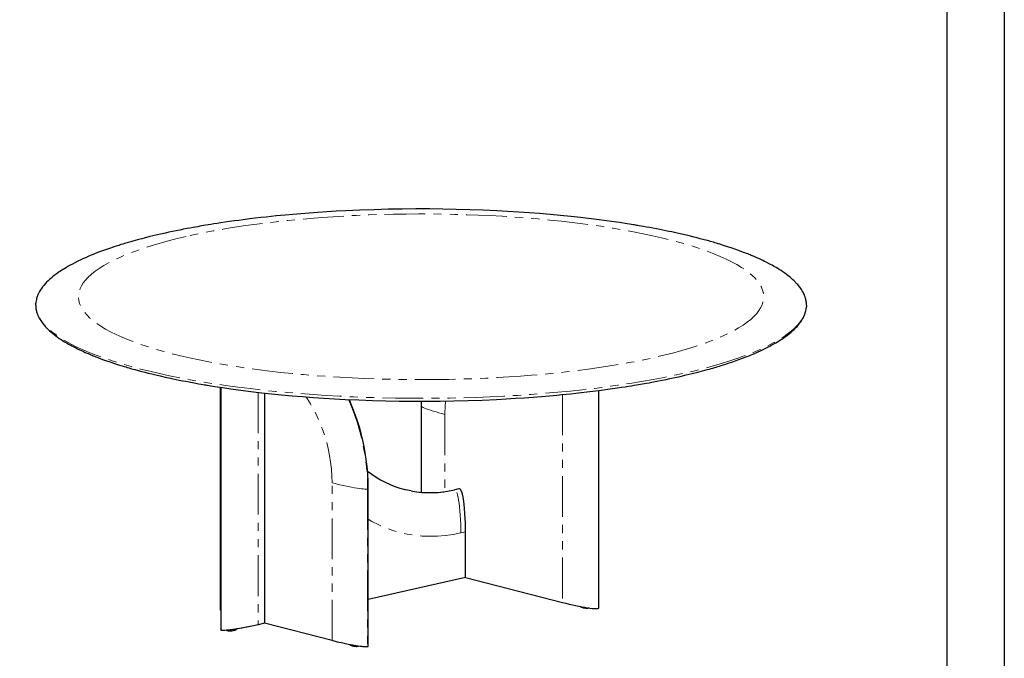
# Model space of a CAD drawing. Header units: millimetres. Extents: x -2064 to 15610, y -1415 to 32635.
# Tile 17 of 67: x 11947 to 14246, y 4967 to 6459. Entities that reach past the tile are written whole.
import ezdxf

# ---------------------------------------------------------------- set-up
doc = ezdxf.new("R2010")
doc.units = ezdxf.units.MM
doc.header["$LTSCALE"] = 15
doc.linetypes.add('PHANTOM', pattern=[12.7, 6.35, -1.27, 1.27, -1.27, 1.27, -1.27])
doc.layers.get('Defpoints').update_dxf_attribs({"color": 124})

msp = doc.modelspace()

# ---------------------------------------------------------------- linework, layer by layer
at = {"color": 7, "linetype": 'Continuous', "lineweight": 25}
for p, q in [((11984.477, 5792.11), (11984.702, 5796.525)), ((13784.349, 5792.21), (13784.124, 5787.795)), ((12415.142, 5600.321), (12415.142, 5080.726)), ((13299.101, 5084.253), (13299.101, 5592.652)), ((12518.706, 5586.81), (12518.706, 5048.536)), ((12884.714, 5567.55), (12884.547, 5556.491)), ((12884.547, 5556.491), (12884.547, 5354.713)), ((12761.113, 4994.805), (12761.113, 5363.507)), ((12973.341, 5362.863), (12962.424, 5360.373)), ((12988.111, 5155.6), (12988.111, 5262.329)), ((12988.111, 5155.6), (12761.113, 5103.825)), ((12988.111, 5155.6), (13214.435, 5097.474)), ((12518.706, 5048.536), (12504.151, 5045.216)), ((12676.447, 5008.024), (12518.706, 5048.536))]:
    msp.add_line(p, q, dxfattribs=at)
at = {"color": 8, "linetype": 'PHANTOM', "lineweight": 18}
for p, q in [((12417.658, 5599.935), (12417.658, 5032.14)), ((12504.151, 5588.455), (12504.151, 5045.216)), ((13214.435, 5583.08), (13214.435, 5097.474)), ((12940.102, 5536.632), (12940.102, 5356.364)), ((12676.447, 5008.024), (12676.447, 5376.727)), ((12759.586, 5362.433), (12759.586, 4993.73)), ((12974.394, 5362.879), (12963.478, 5360.389)), ((12988.111, 5262.329), (12977.194, 5259.84))]:
    msp.add_line(p, q, dxfattribs=at)
msp.add_lwpolyline([(6907.528, 8994.212), (14111.768, 8994.212), (14111.768, 3991.334), (6907.528, 3991.334)], close=True)
at = {"color": 7, "linetype": 'Continuous', "lineweight": 25, "flags": 128}
for points in [[(13784.412, 5792.148), (13784.381, 5793.767), (13784.282, 5795.634), (13784.1, 5797.746), (13783.814, 5800.103), (13783.497, 5802.126), (13783.089, 5804.253), (13782.632, 5806.255), (13782.146, 5808.098), (13781.553, 5810.087), (13780.966, 5811.852), (13780.407, 5813.394), (13779.894, 5814.714), (13779.385, 5815.95), (13778.781, 5817.336), (13777.669, 5819.703), (13776.271, 5822.413), (13774.571, 5825.408), (13772.686, 5828.434), (13769.382, 5833.188), (13765.659, 5837.938), (13763.873, 5840.044), (13762.16, 5841.975), (13760.54, 5843.732), (13759.028, 5845.316), (13757.64, 5846.728), (13756.22, 5848.134), (13754.586, 5849.705), (13751.966, 5852.133), (13748.875, 5854.869), (13745.322, 5857.861), (13741.58, 5860.859), (13737.616, 5863.885), (13733.507, 5866.878), (13729.257, 5869.837), (13724.924, 5872.728), (13720.836, 5875.349), (13717.084, 5877.673), (13713.705, 5879.705), (13710.679, 5881.477), (13707.455, 5883.321), (13704.024, 5885.235), (13700.15, 5887.341), (13695.621, 5889.732), (13690.394, 5892.405), (13686.459, 5894.36), (13682.171, 5896.438), (13677.516, 5898.636), (13672.908, 5900.754), (13668.791, 5902.603), (13665.193, 5904.185), (13662.14, 5905.505), (13660.14, 5906.359), (13658.497, 5907.054), (13657.15, 5907.619), (13655.314, 5908.383), (13652.745, 5909.442), (13650.201, 5910.477), (13647.181, 5911.69), (13643.951, 5912.968), (13640.746, 5914.217), (13637.569, 5915.438), (13628.292, 5918.907), (13619.321, 5922.133), (13610.697, 5925.124), (13602.829, 5927.765), (13595.416, 5930.181), (13588.596, 5932.345), (13582.405, 5934.263), (13578.001, 5935.602), (13574.017, 5936.795), (13570.463, 5937.845), (13567.005, 5938.854), (13560.422, 5940.743), (13553.194, 5942.768), (13545.17, 5944.959), (13536.324, 5947.309), (13529.25, 5949.14), (13521.676, 5951.055), (13513.272, 5953.126), (13503.913, 5955.37), (13493.567, 5957.776), (13482.199, 5960.335), (13469.774, 5963.033), (13463.153, 5964.43), (13456.253, 5965.858), (13449.071, 5967.313), (13441.6, 5968.795), (13433.837, 5970.301), (13425.873, 5971.811), (13418.462, 5973.185), (13410.735, 5974.587), (13404.022, 5975.779), (13398.345, 5976.769), (13393.933, 5977.528), (13390.479, 5978.115), (13387.994, 5978.533), (13385.889, 5978.886), (13383.11, 5979.347), (13379.701, 5979.909), (13375.611, 5980.575), (13370.846, 5981.342), (13365.826, 5982.137), (13347.573, 5984.935), (13328.813, 5987.657), (13311.635, 5990.021), (13293.923, 5992.332), (13275.489, 5994.607), (13256.321, 5996.836), (13233.743, 5999.288), (13210.206, 6001.653), (13185.851, 6003.902), (13161.249, 6005.974), (13136.477, 6007.865), (13111.554, 6009.574), (13086.503, 6011.101), (13061.344, 6012.446), (13029.623, 6013.877), (12998.035, 6015.016), (12966.661, 6015.868), (12935.54, 6016.443), (12904.71, 6016.747), (12872.371, 6016.783), (12840.159, 6016.533), (12807.619, 6015.988), (12774.783, 6015.14), (12741.697, 6013.978), (12708.413, 6012.492), (12685.931, 6011.305), (12664.016, 6010.003), (12642.948, 6008.615), (12622.727, 6007.153), (12603.349, 6005.632), (12584.809, 6004.064), (12567.099, 6002.459), (12556.472, 6001.446), (12545.887, 6000.398), (12534.669, 5999.245), (12522.799, 5997.976), (12510.291, 5996.584), (12497.163, 5995.062), (12483.433, 5993.4), (12469.121, 5991.591), (12458.71, 5990.224), (12448.03, 5988.776), (12437.091, 5987.244), (12426.497, 5985.712), (12416.788, 5984.265), (12408.098, 5982.934), (12400.233, 5981.701), (12393.179, 5980.569), (12386.921, 5979.546), (12381.357, 5978.621), (12376.472, 5977.796), (12371.826, 5977.001), (12367.379, 5976.229), (12362.842, 5975.432), (12357.68, 5974.512), (12351.81, 5973.449), (12345.243, 5972.238), (12337.996, 5970.875), (12329.918, 5969.321), (12321.201, 5967.602), (12312.464, 5965.835), (12303.946, 5964.068), (12295.644, 5962.302), (12287.554, 5960.54), (12279.67, 5958.78), (12265.207, 5955.44), (12251.241, 5952.07), (12237.874, 5948.702), (12232.597, 5947.333), (12227.25, 5945.921), (12221.837, 5944.467), (12216.362, 5942.969), (12211.184, 5941.527), (12206.73, 5940.266), (12203.479, 5939.334), (12200.739, 5938.54), (12198.227, 5937.805), (12195.258, 5936.928), (12191.812, 5935.899), (12187.899, 5934.715), (12183.531, 5933.374), (12178.218, 5931.713), (12172.584, 5929.916), (12167.094, 5928.128), (12161.765, 5926.356), (12156.594, 5924.6), (12144.759, 5920.441), (12133.781, 5916.395), (12123.618, 5912.471), (12118.303, 5910.345), (12113.797, 5908.5), (12110.067, 5906.942), (12107.085, 5905.676), (12105.402, 5904.953), (12104.082, 5904.381), (12102.674, 5903.766), (12100.607, 5902.856), (12098.529, 5901.932), (12096.063, 5900.821), (12093.221, 5899.522), (12090.072, 5898.058), (12082.838, 5894.593), (12076.153, 5891.253), (12069.988, 5888.043), (12065.102, 5885.402), (12060.51, 5882.834), (12056.191, 5880.336), (12052.132, 5877.91), (12048.407, 5875.61), (12045.154, 5873.539), (12042.243, 5871.633), (12039.238, 5869.609), (12036.037, 5867.385), (12032.004, 5864.473), (12027.907, 5861.373), (12024.034, 5858.295), (12020.387, 5855.245), (12016.92, 5852.19), (12013.425, 5848.93), (12010, 5845.527), (12006.594, 5841.898), (12003.37, 5838.183), (12000.475, 5834.557), (11997.889, 5831.023), (11995.594, 5827.581), (11993.592, 5824.271), (11992.507, 5822.322), (11991.592, 5820.573), (11990.828, 5819.023), (11990.441, 5818.204), (11990.098, 5817.454), (11989.714, 5816.586), (11989.226, 5815.438), (11988.642, 5813.983), (11987.992, 5812.239), (11987.302, 5810.204), (11986.604, 5807.878), (11985.935, 5805.262), (11985.344, 5802.41), (11984.861, 5799.277), (11984.63, 5796.857)], [(11984.414, 5792.172), (11984.445, 5790.552), (11984.543, 5788.685), (11984.725, 5786.573), (11985.011, 5784.216), (11985.328, 5782.193), (11985.736, 5780.066), (11986.194, 5778.065), (11986.68, 5776.222), (11987.273, 5774.233), (11987.86, 5772.468), (11988.419, 5770.925), (11988.931, 5769.606), (11989.441, 5768.369), (11990.045, 5766.983), (11991.156, 5764.616), (11992.554, 5761.906), (11994.255, 5758.911), (11996.14, 5755.886), (11999.443, 5751.132), (12003.166, 5746.382), (12004.953, 5744.276), (12006.665, 5742.345), (12008.286, 5740.588), (12009.797, 5739.004), (12011.185, 5737.592), (12012.606, 5736.186), (12014.24, 5734.615), (12016.86, 5732.186), (12019.951, 5729.451), (12023.504, 5726.458), (12027.245, 5723.461), (12031.21, 5720.435), (12035.319, 5717.442), (12039.569, 5714.482), (12043.901, 5711.592), (12047.989, 5708.971), (12051.742, 5706.646), (12055.121, 5704.615), (12058.146, 5702.842), (12061.37, 5700.999), (12064.802, 5699.084), (12068.675, 5696.979), (12073.205, 5694.587), (12078.431, 5691.914), (12082.367, 5689.959), (12086.654, 5687.881), (12091.31, 5685.684), (12095.917, 5683.565), (12100.034, 5681.716), (12103.632, 5680.134), (12106.686, 5678.814), (12108.685, 5677.961), (12110.329, 5677.266), (12111.675, 5676.701), (12113.511, 5675.936), (12116.08, 5674.878), (12118.625, 5673.842), (12121.645, 5672.63), (12124.875, 5671.352), (12128.079, 5670.102), (12131.256, 5668.881), (12140.533, 5665.413), (12149.505, 5662.187), (12158.128, 5659.196), (12165.997, 5656.555), (12173.41, 5654.138), (12180.23, 5651.974), (12186.421, 5650.056), (12190.824, 5648.718), (12194.808, 5647.525), (12198.363, 5646.475), (12201.82, 5645.465), (12208.404, 5643.577), (12215.632, 5641.551), (12223.655, 5639.36), (12232.502, 5637.01), (12239.575, 5635.18), (12247.15, 5633.265), (12255.554, 5631.193), (12264.912, 5628.949), (12275.258, 5626.543), (12286.626, 5623.985), (12299.052, 5621.287), (12305.673, 5619.889), (12312.572, 5618.462), (12319.755, 5617.006), (12327.225, 5615.524), (12334.988, 5614.018), (12342.952, 5612.509), (12350.364, 5611.134), (12358.091, 5609.733), (12364.803, 5608.541), (12370.481, 5607.55), (12374.893, 5606.792), (12378.346, 5606.205), (12380.832, 5605.786), (12382.937, 5605.434), (12385.715, 5604.972), (12389.125, 5604.41), (12393.215, 5603.744), (12397.98, 5602.978), (12402.999, 5602.182), (12421.252, 5599.385), (12440.012, 5596.662), (12457.191, 5594.299), (12474.902, 5591.988), (12493.337, 5589.713), (12512.504, 5587.484), (12535.083, 5585.031), (12558.62, 5582.666), (12582.974, 5580.418), (12607.576, 5578.346), (12632.349, 5576.455), (12657.271, 5574.746), (12682.322, 5573.219), (12707.482, 5571.874), (12739.202, 5570.442), (12770.79, 5569.303), (12802.165, 5568.451), (12833.286, 5567.877), (12864.115, 5567.573), (12896.455, 5567.536), (12928.666, 5567.787), (12961.207, 5568.331), (12994.043, 5569.179), (13027.128, 5570.341), (13060.412, 5571.828), (13082.894, 5573.015), (13104.81, 5574.317), (13125.877, 5575.705), (13146.098, 5577.166), (13165.476, 5578.687), (13184.017, 5580.256), (13201.726, 5581.86), (13212.354, 5582.874), (13222.938, 5583.922), (13234.156, 5585.075), (13246.027, 5586.343), (13258.534, 5587.735), (13271.663, 5589.258), (13285.393, 5590.919), (13299.704, 5592.728), (13310.116, 5594.096), (13320.796, 5595.543), (13331.734, 5597.075), (13342.329, 5598.607), (13352.038, 5600.054), (13360.727, 5601.385), (13368.592, 5602.619), (13375.647, 5603.75), (13381.904, 5604.773), (13387.468, 5605.698), (13392.353, 5606.523), (13397, 5607.319), (13401.446, 5608.09), (13405.984, 5608.887), (13411.145, 5609.807), (13417.016, 5610.871), (13423.582, 5612.081), (13430.829, 5613.445), (13438.907, 5614.999), (13447.625, 5616.718), (13456.362, 5618.485), (13464.879, 5620.252), (13473.181, 5622.017), (13481.272, 5623.78), (13489.155, 5625.539), (13503.619, 5628.879), (13517.584, 5632.25), (13530.952, 5635.617), (13536.229, 5636.986), (13541.575, 5638.398), (13546.988, 5639.852), (13552.464, 5641.351), (13557.642, 5642.793), (13562.095, 5644.053), (13565.347, 5644.986), (13568.086, 5645.78), (13570.599, 5646.515), (13573.567, 5647.391), (13577.013, 5648.42), (13580.926, 5649.604), (13585.294, 5650.945), (13590.607, 5652.606), (13596.241, 5654.403), (13601.731, 5656.191), (13607.06, 5657.964), (13612.231, 5659.719), (13624.066, 5663.878), (13635.045, 5667.924), (13645.208, 5671.848), (13650.523, 5673.974), (13655.029, 5675.819), (13658.759, 5677.377), (13661.741, 5678.644), (13663.423, 5679.367), (13664.744, 5679.939), (13666.152, 5680.553), (13668.219, 5681.463), (13670.297, 5682.388), (13672.763, 5683.499), (13675.604, 5684.798), (13678.753, 5686.261), (13685.987, 5689.727), (13692.673, 5693.067), (13698.838, 5696.277), (13703.724, 5698.918), (13708.315, 5701.485), (13712.635, 5703.983), (13716.693, 5706.409), (13720.418, 5708.709), (13723.672, 5710.78), (13726.583, 5712.686), (13729.588, 5714.71), (13732.789, 5716.934), (13736.821, 5719.847), (13740.918, 5722.946), (13744.791, 5726.024), (13748.439, 5729.074), (13751.906, 5732.129), (13755.4, 5735.389), (13758.826, 5738.792), (13762.232, 5742.422), (13765.456, 5746.136), (13768.351, 5749.762), (13770.936, 5753.297), (13773.231, 5756.738), (13775.233, 5760.048), (13776.318, 5761.997), (13777.234, 5763.747), (13777.998, 5765.296), (13778.384, 5766.115), (13778.727, 5766.865), (13779.112, 5767.734), (13779.599, 5768.881), (13780.183, 5770.336), (13780.834, 5772.081), (13781.523, 5774.116), (13782.221, 5776.441), (13782.891, 5779.057), (13783.482, 5781.91), (13783.964, 5785.043), (13784.196, 5787.462)], [(12416.377, 5600.132), (12416.377, 5407.609), (12416.377, 5033.079)], [(12761.113, 5363.507), (12760.79, 5381.078), (12759.864, 5398.216), (12758.398, 5414.87), (12756.453, 5430.997), (12754.086, 5446.561), (12751.352, 5461.536), (12748.303, 5475.898), (12744.412, 5491.859), (12740.235, 5506.947), (12735.844, 5521.152), (12731.312, 5534.475), (12726.701, 5546.923), (12722.073, 5558.506), (12716.933, 5570.473), (12716.475, 5571.468)], [(12861.208, 5358.013), (12848.246, 5360.765), (12845.527, 5361.543)], [(12974.394, 5362.879), (12973.383, 5362.875), (12973.344, 5362.853)], [(12988.111, 5262.329), (12987.804, 5282.978), (12986.82, 5303.756), (12985.666, 5318.315), (12983.965, 5332.9), (12982.305, 5343.083), (12980.784, 5350.066), (12979.416, 5354.854), (12978.518, 5357.339), (12977.431, 5359.691), (12976.364, 5361.367), (12975.036, 5362.608), (12974.394, 5362.879)], [(13256.166, 5088.031), (13256.388, 5087.769), (13257.07, 5087.199), (13257.981, 5086.646), (13259.323, 5086.053), (13261.119, 5085.479), (13263.068, 5085.02), (13265.118, 5084.663), (13267.017, 5084.424), (13268.896, 5084.263), (13270.717, 5084.178), (13272.435, 5084.167), (13274.046, 5084.226), (13275.527, 5084.356), (13276.549, 5084.517)], [(12504.151, 5045.216), (12492.702, 5042.682), (12481.413, 5040.339), (12478.483, 5039.757), (12475.563, 5039.188), (12472.655, 5038.632), (12469.757, 5038.089), (12466.871, 5037.56), (12463.995, 5037.043), (12460.579, 5036.444), (12457.257, 5035.879), (12454.028, 5035.348), (12450.893, 5034.851), (12447.852, 5034.387), (12444.905, 5033.956), (12442.051, 5033.56), (12438.416, 5033.087), (12435.025, 5032.686), (12434.177, 5032.592), (12433.346, 5032.504), (12432.531, 5032.42), (12431.733, 5032.342), (12430.952, 5032.268), (12430.188, 5032.199), (12425.841, 5031.881), (12422.304, 5031.766), (12419.576, 5031.852), (12418.516, 5031.971), (12417.658, 5032.14)], [(12417.658, 5032.14), (12417.008, 5032.359), (12416.581, 5032.624), (12416.453, 5033.08)], [(12430.324, 5032.211), (12431.127, 5031.874), (12432.547, 5031.505), (12434.055, 5031.274), (12435.598, 5031.143), (12437.237, 5031.085), (12438.974, 5031.096), (12440.805, 5031.177), (12442.715, 5031.333), (12444.649, 5031.567), (12446.575, 5031.885), (12448.415, 5032.288), (12450.147, 5032.789), (12451.743, 5033.428), (12452.829, 5034.051), (12453.533, 5034.622), (12454.117, 5035.309), (12454.148, 5035.368)], [(12759.586, 4993.73), (12758.682, 4993.573), (12757.587, 4993.47), (12754.82, 4993.424), (12753.727, 4993.457), (12752.549, 4993.514), (12751.285, 4993.595), (12749.937, 4993.699), (12748.503, 4993.828), (12746.983, 4993.98), (12742.396, 4994.523), (12737.281, 4995.239), (12732.717, 4995.953), (12728.446, 4996.672), (12723.985, 4997.469), (12719.334, 4998.344), (12714.493, 4999.297), (12701.97, 5001.933), (12689.288, 5004.842), (12676.447, 5008.024)], [(12718.188, 4998.57), (12718.4, 4998.319), (12719.082, 4997.749), (12719.993, 4997.196), (12721.335, 4996.603), (12723.131, 4996.029), (12725.08, 4995.57), (12727.13, 4995.213), (12729.029, 4994.973), (12730.908, 4994.813), (12732.729, 4994.728), (12734.447, 4994.717), (12736.058, 4994.776), (12737.539, 4994.906), (12738.537, 4995.063)]]:
    msp.add_lwpolyline(points, dxfattribs=at)
at = {"color": 8, "linetype": 'PHANTOM', "lineweight": 18, "flags": 128}
for points in [[(12335.747, 5952.475), (12314.745, 5947.507), (12294.554, 5942.368), (12275.175, 5937.057), (12256.607, 5931.575), (12238.851, 5925.922), (12221.932, 5920.106), (12206.827, 5914.502), (12192.553, 5908.782), (12179.109, 5902.947), (12166.494, 5896.997), (12154.71, 5890.932), (12143.163, 5884.397), (12132.636, 5877.778), (12123.129, 5871.077), (12114.642, 5864.292), (12107.176, 5857.425), (12100.74, 5850.485), (12095.646, 5843.908), (12091.502, 5837.302), (12088.307, 5830.666), (12086.061, 5824), (12084.764, 5817.305), (12084.429, 5810.198), (12085.168, 5803.108), (12086.981, 5796.037), (12089.867, 5788.983), (12093.828, 5781.946), (12098.855, 5774.939), (12104.548, 5768.391), (12111.165, 5761.903), (12118.706, 5755.477), (12127.17, 5749.111), (12136.558, 5742.805), (12147.486, 5736.208), (12159.378, 5729.726), (12172.234, 5723.361), (12186.055, 5717.111), (12200.839, 5710.977), (12216.564, 5704.968), (12232.177, 5699.446), (12248.548, 5694.065), (12265.676, 5688.826), (12283.562, 5683.729), (12302.205, 5678.773), (12322.733, 5673.69), (12343.968, 5668.803), (12365.911, 5664.113), (12388.561, 5659.619), (12411.918, 5655.321), (12435.947, 5651.226), (12459.103, 5647.571), (12482.735, 5644.116), (12506.844, 5640.862), (12531.428, 5637.809), (12556.489, 5634.957), (12583.491, 5632.162), (12610.836, 5629.614), (12638.525, 5627.313), (12666.556, 5625.259), (12694.931, 5623.452), (12723.605, 5621.894), (12750.779, 5620.662), (12778.075, 5619.659), (12805.493, 5618.885), (12833.033, 5618.342), (12860.695, 5618.028), (12890.061, 5617.947), (12919.354, 5618.126), (12948.573, 5618.564), (12977.718, 5619.263), (13006.79, 5620.222), (13035.744, 5621.438), (13062.799, 5622.816), (13089.603, 5624.418), (13116.157, 5626.243), (13142.46, 5628.291), (13168.513, 5630.563), (13195.772, 5633.208), (13222.552, 5636.087), (13248.853, 5639.198), (13274.675, 5642.543), (13300.018, 5646.121), (13324.845, 5649.927), (13347.661, 5653.706), (13369.893, 5657.668), (13391.54, 5661.814), (13412.602, 5666.143), (13433.079, 5670.655), (13454.081, 5675.623), (13474.271, 5680.763), (13493.65, 5686.073), (13512.218, 5691.555), (13529.974, 5697.208), (13546.894, 5703.024), (13561.998, 5708.628), (13576.273, 5714.348), (13589.717, 5720.183), (13602.331, 5726.133), (13614.115, 5732.198), (13625.663, 5738.734), (13636.19, 5745.352), (13645.697, 5752.053), (13654.183, 5758.838), (13661.65, 5765.705), (13668.086, 5772.645), (13673.179, 5779.222), (13677.323, 5785.828), (13680.518, 5792.464), (13682.764, 5799.13), (13684.061, 5805.825), (13684.396, 5812.932), (13683.658, 5820.022), (13681.845, 5827.094), (13678.958, 5834.148), (13674.998, 5841.184), (13669.971, 5848.192), (13664.277, 5854.739), (13657.66, 5861.227), (13650.12, 5867.654), (13641.656, 5874.02), (13632.268, 5880.325), (13621.34, 5886.923), (13609.447, 5893.404), (13596.591, 5899.77), (13582.771, 5906.019), (13567.986, 5912.153), (13552.262, 5918.162), (13536.648, 5923.684), (13520.278, 5929.065), (13503.149, 5934.304), (13485.263, 5939.401), (13466.62, 5944.358), (13446.092, 5949.441), (13424.857, 5954.327), (13402.915, 5959.017), (13380.265, 5963.511), (13356.907, 5967.809), (13332.878, 5971.904), (13309.722, 5975.56), (13286.09, 5979.014), (13261.982, 5982.268), (13237.397, 5985.321), (13212.337, 5988.173), (13185.335, 5990.968), (13157.989, 5993.516), (13130.301, 5995.817), (13102.269, 5997.871), (13073.895, 5999.678), (13045.22, 6001.236), (13018.047, 6002.468), (12990.751, 6003.471), (12963.333, 6004.245), (12935.792, 6004.788), (12908.13, 6005.102), (12878.764, 6005.183), (12849.472, 6005.005), (12820.253, 6004.566), (12791.108, 6003.867), (12762.036, 6002.909), (12733.081, 6001.692), (12706.027, 6000.314), (12679.223, 5998.712), (12652.669, 5996.887), (12626.366, 5994.839), (12600.313, 5992.567), (12573.054, 5989.922), (12546.274, 5987.044), (12519.973, 5983.932), (12494.151, 5980.587), (12468.807, 5977.009), (12443.98, 5973.203), (12421.164, 5969.424), (12398.932, 5965.462), (12377.286, 5961.316), (12356.224, 5956.988), (12335.747, 5952.475)], [(13784.124, 5787.795), (13784.017, 5785.702), (13782.434, 5777.728), (13779.644, 5769.773), (13775.653, 5761.849), (13770.467, 5753.965), (13764.091, 5746.132), (13756.531, 5738.361), (13748.328, 5731.101), (13739.095, 5723.913), (13728.843, 5716.807), (13717.583, 5709.79), (13705.328, 5702.872), (13691.257, 5695.652), (13676.102, 5688.561), (13659.885, 5681.609), (13642.628, 5674.806), (13624.352, 5668.16), (13605.081, 5661.681), (13586.023, 5655.733), (13566.128, 5649.947), (13545.419, 5644.331), (13523.923, 5638.892), (13501.662, 5633.636), (13477.246, 5628.268), (13452.033, 5623.121), (13426.058, 5618.2), (13399.357, 5613.513), (13371.965, 5609.066), (13343.916, 5604.865), (13316.904, 5601.134), (13289.375, 5597.632), (13261.364, 5594.362), (13232.903, 5591.327), (13204.026, 5588.533), (13172.981, 5585.835), (13141.548, 5583.415), (13109.771, 5581.275), (13077.691, 5579.417), (13045.352, 5577.846), (13012.796, 5576.563), (12981.942, 5575.618), (12950.971, 5574.932), (12919.921, 5574.505), (12888.829, 5574.338), (12857.731, 5574.431), (12824.784, 5574.814), (12791.917, 5575.489), (12759.175, 5576.455), (12726.6, 5577.71), (12694.238, 5579.253), (12662.131, 5581.083), (12632.132, 5583.068), (12602.434, 5585.303), (12573.072, 5587.784), (12544.082, 5590.509), (12515.498, 5593.475), (12485.665, 5596.881), (12456.368, 5600.549), (12427.645, 5604.474), (12399.535, 5608.651), (12372.076, 5613.074), (12345.306, 5617.738), (12320.73, 5622.351), (12296.826, 5627.166), (12273.622, 5632.178), (12251.148, 5637.381), (12229.429, 5642.768), (12207.252, 5648.678), (12185.985, 5654.78), (12165.654, 5661.066), (12146.288, 5667.529), (12127.913, 5674.159), (12110.555, 5680.947), (12095.143, 5687.485), (12080.672, 5694.148), (12067.16, 5700.927), (12054.622, 5707.815), (12043.076, 5714.805), (12031.93, 5722.318), (12021.93, 5729.926), (12013.088, 5737.617), (12005.413, 5745.381), (11998.92, 5753.208), (11993.617, 5761.087), (11989.715, 5768.555), (11986.881, 5776.051), (11985.116, 5783.566), (11984.425, 5791.091), (11984.477, 5792.11)], [(12676.447, 5376.727), (12676.08, 5392.664), (12674.979, 5408.721), (12673.143, 5424.897), (12670.591, 5441.053), (12667.342, 5457.056), (12663.396, 5472.905), (12658.772, 5488.529), (12653.487, 5503.862), (12647.543, 5518.905), (12640.992, 5533.528), (12633.887, 5547.608), (12626.229, 5561.145), (12618.051, 5574.079), (12615.466, 5577.744)], [(12714.722, 5571.547), (12715.301, 5570.308), (12722.782, 5552.549), (12729.626, 5534.388), (12735.811, 5515.88), (12741.314, 5497.082), (12746.112, 5478.053), (12750.195, 5458.855), (12753.554, 5439.547), (12756.18, 5420.191), (12758.067, 5400.846), (12759.205, 5381.573), (12759.586, 5362.433)], [(12884.608, 5556.492), (12884.717, 5555.972), (12885.532, 5555.107), (12887.051, 5554.073), (12889.289, 5552.878), (12892.239, 5551.534), (12895.87, 5550.059), (12900.786, 5548.243), (12906.412, 5546.325), (12912.611, 5544.347), (12919.233, 5542.351), (12926.12, 5540.378), (12933.122, 5538.462), (12940.102, 5536.632)], [(12676.447, 5376.727), (12683.582, 5374.932), (12691.069, 5373.126), (12698.8, 5371.346), (12706.638, 5369.627), (12714.428, 5368.012), (12722.007, 5366.539), (12729.206, 5365.244), (12735.073, 5364.279), (12740.442, 5363.487), (12745.239, 5362.876), (12749.413, 5362.447), (12752.934, 5362.199), (12755.792, 5362.123), (12758.001, 5362.206), (12758.869, 5362.302), (12759.586, 5362.433)], [(12759.586, 5362.433), (12760.167, 5362.598), (12760.616, 5362.802), (12761.089, 5363.331), (12761.053, 5363.507)], [(12963.478, 5360.389), (12946.694, 5357.112), (12929.951, 5354.94), (12913.289, 5353.879), (12896.748, 5353.932), (12880.367, 5355.101), (12864.187, 5357.381), (12861.208, 5358.013)], [(12963.478, 5360.389), (12962.866, 5360.45), (12962.43, 5360.354)], [(12977.194, 5259.84), (12977.122, 5269.842), (12976.893, 5280.151), (12976.496, 5290.593), (12975.923, 5300.968), (12975.173, 5311.057), (12974.253, 5320.633), (12973.177, 5329.48), (12972.123, 5336.469), (12970.984, 5342.646), (12969.778, 5347.932), (12968.527, 5352.28), (12967.252, 5355.675), (12965.974, 5358.128), (12964.71, 5359.68), (12964.089, 5360.136), (12963.478, 5360.389)], [(12977.194, 5259.84), (12958.93, 5256.207), (12940.745, 5253.659), (12922.638, 5252.195), (12904.61, 5251.816), (12886.683, 5252.52), (12869.287, 5254.262), (12852.116, 5257.044), (12835.17, 5260.867), (12818.449, 5265.731), (12801.728, 5271.728), (12785.386, 5278.757), (12769.423, 5286.817), (12761.113, 5291.665)]]:
    msp.add_lwpolyline(points, dxfattribs=at)
at = {"color": 8, "linetype": 'PHANTOM', "lineweight": 18}
msp.add_arc((13211.072, 5539.529), 270.985, 173.968524, 180.612619, dxfattribs=at)
at = {"color": 7, "linetype": 'Continuous', "lineweight": 25}
for centre, radius, start, end in [((12905.028, 5589.691), 235.861, 231.851782, 255.643704), ((12906.153, 5597.578), 243.788, 259.31617, 283.345338), ((12759.565, 4995.37), 1.64, 270.744192, 339.84595)]:
    msp.add_arc(centre, radius, start, end, dxfattribs=at)
for centre, start_param, end_param in [((13228.991, 5100.794), 4.52546243, 6.30118864), ((12485.253, 5064.185), 3.15959598, 3.34956206)]:
    msp.add_ellipse(centre, major_axis=(70.093, -16.69), ratio=0.09323727, start_param=start_param, end_param=end_param, dxfattribs=at)
at = {"layer": 'Defpoints'}
msp.add_lwpolyline([(6772.964, 9128.776), (14246.332, 9128.776), (14246.332, 3856.77), (6772.964, 3856.77)], close=True, dxfattribs=at)

doc.saveas('drawing.dxf')
